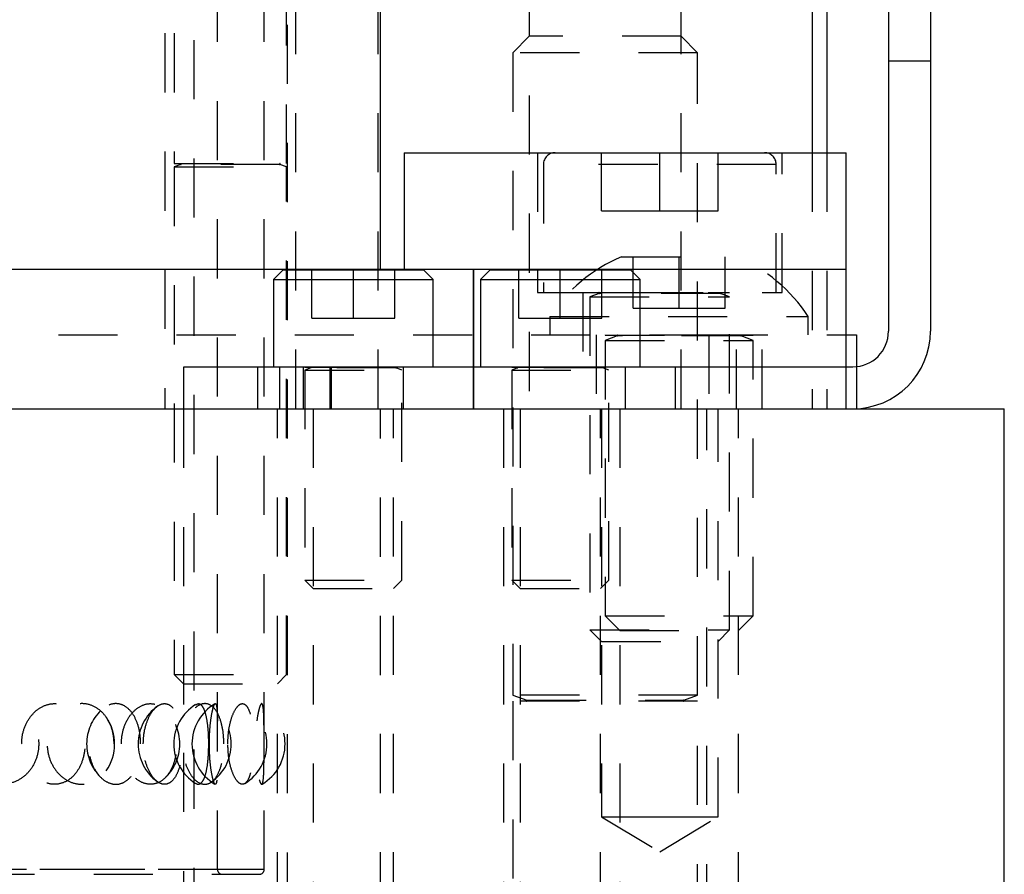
# Model space of a CAD drawing. Header units: inches. Extents: x 1880 to 2363, y -453 to -54.
# Tile 140 of 256: x 1931.16 to 1932.83, y -451.04 to -449.6. Entities that reach past the tile are written whole.
import ezdxf

# ---------------------------------------------------------------- set-up
doc = ezdxf.new("R2010")
doc.units = ezdxf.units.IN
doc.header["$LTSCALE"] = 0.5
doc.header["$MEASUREMENT"] = 0
doc.linetypes.add('HIDDEN', pattern=[0.225, 0.15, -0.075])
doc.layers.add('SID-M-H', color=4, linetype='HIDDEN')
doc.layers.add('SID-M-S', color=105, linetype='Continuous')

msp = doc.modelspace()

# ---------------------------------------------------------------- linework, layer by layer
at = {"layer": 'SID-M-H'}
for p, q in [((1931.45734, -451.53057), (1931.45734, -448.12807)), ((1931.49671, -451.03358), (1931.49671, -448.13594)), ((1931.57545, -451.03358), (1931.57545, -448.28555)), ((1931.61482, -452.10445), (1931.61482, -448.28555)), ((1931.76842, -450.25405), (1931.76842, -449.00405)), ((1932.02392, -449.12405), (1932.02392, -450.25405)), ((1932.28092, -450.25405), (1932.28092, -449.12405)), ((1931.4078, -449.21905), (1931.4078, -450.25405)), ((1931.42342, -449.21905), (1931.42342, -449.83945)), ((1931.61342, -449.83945), (1931.61342, -449.21905)), ((1931.62905, -450.25405), (1931.62905, -449.21905)), ((1932.02392, -449.62405), (1931.99617, -449.6518)), ((1932.28092, -449.62405), (1932.02392, -449.62405)), ((1932.30867, -449.6518), (1932.28092, -449.62405)), ((1932.30867, -449.6518), (1931.99617, -449.6518)), ((1931.99617, -449.6518), (1931.99617, -450.73856)), ((1932.30867, -450.73856), (1932.30867, -449.6518)), ((1932.63142, -449.66555), (1932.70242, -449.66555)), ((1931.81218, -449.82098), (1931.81218, -450.01783)), ((1932.03805, -449.82098), (1932.03805, -450.0572)), ((1932.14632, -449.91941), (1932.14632, -449.82098)), ((1932.14632, -449.91941), (1932.14632, -449.82098)), ((1932.24475, -449.91941), (1932.24475, -449.82098)), ((1932.24475, -449.91941), (1932.24475, -449.82098)), ((1932.34317, -449.91941), (1932.34317, -449.82098)), ((1932.34317, -449.91941), (1932.34317, -449.82098)), ((1932.45144, -450.0572), (1932.45144, -449.82098)), ((1932.50242, -449.82098), (1932.50242, -450.25405)), ((1932.52742, -449.82098), (1932.52742, -450.25405)), ((1931.42342, -449.83945), (1931.61342, -449.83945)), ((1931.43473, -449.84098), (1931.42342, -449.84509)), ((1931.42342, -449.84509), (1931.61342, -449.84509)), ((1931.42342, -449.84509), (1931.42342, -450.70355)), ((1931.60212, -449.84098), (1931.43473, -449.84098)), ((1931.61342, -449.84509), (1931.60212, -449.84098)), ((1931.61342, -450.70355), (1931.61342, -449.84509)), ((1932.0479, -449.84067), (1932.0479, -450.0572)), ((1932.0479, -449.84067), (1932.0479, -450.0572)), ((1932.44114, -449.84067), (1932.04835, -449.84067)), ((1932.44114, -449.84067), (1932.04835, -449.84067)), ((1932.4416, -450.0572), (1932.4416, -449.84067)), ((1932.4416, -450.0572), (1932.4416, -449.84067)), ((1932.14632, -449.91941), (1932.24475, -449.91941)), ((1932.14632, -449.91941), (1932.24475, -449.91941)), ((1932.24475, -449.91941), (1932.34317, -449.91941)), ((1932.24475, -449.91941), (1932.34317, -449.91941)), ((1932.17992, -449.99705), (1932.37492, -449.99705)), ((1932.19942, -450.08405), (1932.19942, -449.99705)), ((1932.27742, -450.08405), (1932.27742, -449.99705)), ((1932.35542, -450.08405), (1932.35542, -449.99705)), ((1931.65611, -450.10105), (1931.65611, -450.01905)), ((1931.72642, -450.10105), (1931.72642, -450.01905)), ((1931.79674, -450.10105), (1931.79674, -450.01905)), ((1932.00611, -450.10105), (1932.00611, -450.01905)), ((1932.07642, -450.10105), (1932.07642, -450.01905)), ((1932.14674, -450.10105), (1932.14674, -450.01905)), ((1932.03805, -450.0572), (1932.21803, -450.0572)), ((1932.11482, -450.0572), (1932.11482, -450.25405)), ((1932.12664, -450.0572), (1932.12664, -450.0576)), ((1932.12664, -450.0572), (1932.12664, -450.0576)), ((1932.12664, -450.0576), (1932.36286, -450.0576)), ((1932.12664, -450.0576), (1932.36286, -450.0576)), ((1932.14212, -450.05912), (1932.12664, -450.06476)), ((1932.14212, -450.05912), (1932.12664, -450.06476)), ((1932.34693, -450.05912), (1932.14256, -450.05912)), ((1932.34693, -450.05912), (1932.14256, -450.05912)), ((1932.21803, -450.0572), (1932.45144, -450.0572)), ((1932.36286, -450.06476), (1932.34737, -450.05912)), ((1932.36286, -450.06476), (1932.34737, -450.05912)), ((1932.36286, -450.0576), (1932.36286, -450.0572)), ((1932.36286, -450.0576), (1932.36286, -450.0572)), ((1932.37467, -450.25405), (1932.37467, -450.0572)), ((1932.12664, -450.06476), (1932.36286, -450.06476)), ((1932.12664, -450.06476), (1932.36286, -450.06476)), ((1932.12664, -450.06476), (1932.12664, -450.62807)), ((1932.12664, -450.06476), (1932.12664, -450.62807)), ((1932.36286, -450.62807), (1932.36286, -450.06476)), ((1932.36286, -450.62807), (1932.36286, -450.06476)), ((1932.19942, -450.08405), (1932.27742, -450.08405)), ((1932.27742, -450.08405), (1932.35542, -450.08405)), ((1931.65611, -450.10105), (1931.72642, -450.10105)), ((1931.72642, -450.10105), (1931.79674, -450.10105)), ((1932.00611, -450.10105), (1932.07642, -450.10105)), ((1932.05892, -450.09805), (1932.49592, -450.09805)), ((1932.05892, -450.09805), (1932.05892, -450.12905)), ((1932.07642, -450.10105), (1932.14674, -450.10105)), ((1932.49592, -450.12905), (1932.49592, -450.09805)), ((1929.82742, -450.12905), (1932.32742, -450.12905)), ((1932.13692, -450.12905), (1932.13692, -450.25405)), ((1932.15242, -450.12905), (1932.15242, -450.12945)), ((1932.15242, -450.12945), (1932.40242, -450.12945)), ((1932.32742, -450.12905), (1932.32742, -450.25405)), ((1932.32742, -450.12905), (1932.55971, -450.12905)), ((1932.32742, -450.12905), (1932.32742, -450.25405)), ((1932.40242, -450.12945), (1932.40242, -450.12905)), ((1932.41792, -450.25405), (1932.41792, -450.12905)), ((1932.17273, -450.13098), (1932.15242, -450.13837)), ((1932.15242, -450.13837), (1932.40242, -450.13837)), ((1932.15242, -450.13837), (1932.15242, -450.60455)), ((1932.38167, -450.13098), (1932.17317, -450.13098)), ((1932.40242, -450.13837), (1932.38212, -450.13098)), ((1932.40242, -450.60455), (1932.40242, -450.13837)), ((1931.60142, -450.18305), (1931.60142, -450.25405)), ((1931.64142, -450.18305), (1931.64142, -450.25405)), ((1931.64442, -450.18305), (1931.64442, -450.18345)), ((1931.64442, -450.18345), (1931.80842, -450.18345)), ((1931.65423, -450.18498), (1931.64442, -450.18854)), ((1931.64442, -450.18854), (1931.80842, -450.18854)), ((1931.64442, -450.18854), (1931.64442, -450.54405)), ((1931.79862, -450.18498), (1931.65423, -450.18498)), ((1931.68642, -450.18305), (1931.68642, -450.25405)), ((1931.68642, -450.18305), (1931.68642, -450.25405)), ((1931.68942, -450.25405), (1931.68942, -450.18305)), ((1931.80842, -450.18854), (1931.79862, -450.18498)), ((1931.80842, -450.18345), (1931.80842, -450.18305)), ((1931.80842, -450.54405), (1931.80842, -450.18854)), ((1931.81142, -450.25405), (1931.81142, -450.18305)), ((1931.92978, -450.25405), (1931.92978, -450.18305)), ((1931.92978, -450.18305), (1931.92978, -450.25405)), ((1931.99442, -450.18305), (1931.99442, -450.18345)), ((1931.99442, -450.18345), (1932.15842, -450.18345)), ((1932.00423, -450.18498), (1931.99442, -450.18854)), ((1931.99442, -450.18854), (1932.15842, -450.18854)), ((1931.99442, -450.18854), (1931.99442, -450.54405)), ((1932.14862, -450.18498), (1932.00423, -450.18498)), ((1932.15842, -450.18854), (1932.14862, -450.18498)), ((1932.15842, -450.18345), (1932.15842, -450.18305)), ((1932.15842, -450.54405), (1932.15842, -450.18854)), ((1932.18642, -450.18305), (1932.18642, -450.25405)), ((1932.18642, -450.18305), (1932.18642, -450.25405)), ((1932.27142, -450.25405), (1932.27142, -450.18305)), ((1932.55971, -450.25405), (1932.55971, -450.18305)), ((1932.57742, -450.18275), (1932.57742, -450.25392)), ((1931.43892, -450.25405), (1931.43892, -450.80367)), ((1931.59792, -452.50405), (1931.59792, -450.25405)), ((1931.65842, -450.25405), (1931.65842, -452.50405)), ((1931.7723, -452.10445), (1931.7723, -450.25405)), ((1931.7723, -452.50405), (1931.7723, -450.25405)), ((1931.79442, -452.50405), (1931.79442, -450.25405)), ((1931.98042, -450.25405), (1931.98042, -452.12405)), ((1932.00842, -450.25405), (1932.00842, -452.50405)), ((1932.14442, -452.50405), (1932.14442, -450.25405)), ((1932.14632, -450.25405), (1932.14632, -450.94405)), ((1932.17692, -450.25405), (1932.17692, -452.50405)), ((1932.32442, -452.12405), (1932.32442, -450.25405)), ((1932.34317, -450.94405), (1932.34317, -450.25405)), ((1932.37792, -452.50405), (1932.37792, -450.25405)), ((1931.64442, -450.54405), (1931.80842, -450.54405)), ((1931.64442, -450.54405), (1931.65842, -450.55805)), ((1931.79442, -450.55805), (1931.80842, -450.54405)), ((1931.99442, -450.54405), (1932.15842, -450.54405)), ((1931.99442, -450.54405), (1932.00842, -450.55805)), ((1932.14442, -450.55805), (1932.15842, -450.54405)), ((1931.65842, -450.55805), (1931.79442, -450.55805)), ((1932.00842, -450.55805), (1932.14442, -450.55805)), ((1932.15242, -450.60455), (1932.40242, -450.60455)), ((1932.15242, -450.60455), (1932.17692, -450.62905)), ((1932.37792, -450.62905), (1932.40242, -450.60455)), ((1932.12664, -450.62807), (1932.36286, -450.62807)), ((1932.12664, -450.62807), (1932.36286, -450.62807)), ((1932.12664, -450.62807), (1932.14632, -450.64775)), ((1932.12664, -450.62807), (1932.14632, -450.64775)), ((1932.17692, -450.62905), (1932.37792, -450.62905)), ((1932.34317, -450.64775), (1932.36286, -450.62807)), ((1932.34317, -450.64775), (1932.36286, -450.62807)), ((1932.14632, -450.64775), (1932.34317, -450.64775)), ((1932.14632, -450.64775), (1932.34317, -450.64775)), ((1931.42342, -450.70355), (1931.61342, -450.70355)), ((1931.42342, -450.70355), (1931.43892, -450.71905)), ((1931.59792, -450.71905), (1931.61342, -450.70355)), ((1931.43892, -450.71905), (1931.59792, -450.71905)), ((1932.30867, -450.73856), (1931.99617, -450.73856)), ((1931.99617, -450.73856), (1932.01973, -450.74713)), ((1932.28512, -450.74713), (1932.30867, -450.73856)), ((1932.30867, -450.74866), (1931.99617, -450.74866)), ((1931.99617, -450.74866), (1931.99617, -452.12405)), ((1932.02018, -450.74713), (1932.28467, -450.74713)), ((1932.30867, -452.12405), (1932.30867, -450.74866)), ((1931.43892, -450.83592), (1931.43892, -452.50405)), ((1932.14632, -450.94405), (1932.24475, -450.94405)), ((1932.14632, -450.94405), (1932.24475, -451.00319)), ((1932.24475, -450.94405), (1932.34317, -450.94405)), ((1932.24475, -451.00319), (1932.34317, -450.94405)), ((1931.57371, -451.03358), (1930.08114, -451.03358)), ((1930.08727, -451.04146), (1931.56758, -451.04146)), ((1931.49627, -451.03358), (1930.15858, -451.03358))]:
    msp.add_line(p, q, dxfattribs=at)
for centre, radius, start, end in [((1932.06758, -449.84067), 0.01969, 90, 180), ((1932.06758, -449.84067), 0.01969, 90, 180), ((1932.42191, -449.84067), 0.01969, 0, 90), ((1932.42191, -449.84067), 0.01969, 0, 90), ((1931.43446, -449.84024), 0.000787, 290, 90), ((1931.60239, -449.84024), 0.000787, 90, 250), ((1932.28491, -450.24581), 0.27, 112.88177, 146.82246), ((1932.26994, -450.24581), 0.27, 33.17754, 67.11823), ((1932.14185, -450.05838), 0.000787, 290, 90), ((1932.14185, -450.05838), 0.000787, 290, 90), ((1932.34764, -450.05838), 0.000787, 90, 250), ((1932.34764, -450.05838), 0.000787, 90, 250), ((1932.17246, -450.13024), 0.000787, 290, 90), ((1932.38239, -450.13024), 0.000787, 90, 250), ((1931.65396, -450.18424), 0.000787, 290, 90), ((1931.79889, -450.18424), 0.000787, 90, 250), ((1932.00396, -450.18424), 0.000787, 290, 90), ((1932.14889, -450.18424), 0.000787, 90, 250), ((1931.44114, -450.82098), 0.07874, 125.75209, 180), ((1931.35406, -450.82098), 0.07874, 311.68963, 48.13676), ((1931.5014, -450.82098), 0.07874, 122.24154, 180), ((1931.5322, -450.82098), 0.07874, 120.36032, 180), ((1931.44114, -450.82098), 0.07874, 305.22991, 54.89493), ((1931.5014, -450.82098), 0.07874, 301.90391, 58.06964), ((1931.5322, -450.82098), 0.07874, 300.5135, 59.60359), ((1932.01946, -450.74787), 0.000787, 270, 70), ((1932.28539, -450.74787), 0.000787, 110, 270), ((1931.35406, -450.82098), 0.07874, 133.95272, 180), ((1931.24396, -450.82098), 0.07874, 324.49643, 34.78852), ((1931.35406, -450.82098), 0.07874, 180, 225.54569), ((1931.44114, -450.82098), 0.07874, 180, 233.81302), ((1931.5014, -450.82098), 0.07874, 180, 237.88452), ((1931.5322, -450.82098), 0.07874, 180, 239.41723), ((1931.50459, -451.03358), 0.00787, 180, 270), ((1931.56758, -451.03358), 0.00787, 270, 0)]:
    msp.add_arc(centre, radius, start, end, dxfattribs=at)
for points, knots in [([(1931.06641, -450.82098), (1931.06712, -450.82851), (1931.06854, -450.84357), (1931.07953, -450.86364), (1931.09565, -450.87914), (1931.1159, -450.88843), (1931.13796, -450.8902), (1931.15923, -450.88394), (1931.17708, -450.87024), (1931.18942, -450.85086), (1931.19507, -450.82835), (1931.1938, -450.80542), (1931.18602, -450.78439), (1931.17243, -450.76726), (1931.15412, -450.75579), (1931.13273, -450.75147), (1931.11061, -450.75511), (1931.09053, -450.76653), (1931.07535, -450.78431), (1931.06748, -450.80359), (1931.06671, -450.81615), (1931.06641, -450.82098)], [0, 0, 0, 0, 0.0520028, 0.1039827, 0.1564753, 0.2102848, 0.2652762, 0.3208623, 0.3762398, 0.4306423, 0.4836601, 0.5355284, 0.5870576, 0.6391963, 0.6925647, 0.7472181, 0.8026932, 0.8582301, 0.9130199, 0.9664974, 1, 1, 1, 1]), ([(1931.16535, -450.82098), (1931.166, -450.82879), (1931.16732, -450.84442), (1931.17753, -450.86517), (1931.19229, -450.88068), (1931.21001, -450.88909), (1931.22814, -450.8898), (1931.2448, -450.88312), (1931.25859, -450.86987), (1931.26834, -450.85121), (1931.27308, -450.82885), (1931.27212, -450.80519), (1931.2653, -450.78316), (1931.25324, -450.76564), (1931.23733, -450.75478), (1931.21948, -450.75156), (1931.20167, -450.7559), (1931.18564, -450.76712), (1931.1732, -450.78416), (1931.16636, -450.80311), (1931.16564, -450.81583), (1931.16535, -450.82098)], [0, 0, 0, 0, 0.0554579, 0.1109395, 0.1658403, 0.2192081, 0.2711117, 0.3223399, 0.3739729, 0.4268563, 0.4812619, 0.5368274, 0.5927419, 0.6480375, 0.7019377, 0.7542614, 0.8055938, 0.8569812, 0.9093952, 0.9633154, 1, 1, 1, 1]), ([(1931.32179, -450.82098), (1931.32123, -450.82851), (1931.32011, -450.84357), (1931.31132, -450.86364), (1931.29812, -450.87914), (1931.281, -450.88843), (1931.26164, -450.8902), (1931.24222, -450.88394), (1931.22534, -450.87024), (1931.21335, -450.85086), (1931.20777, -450.82835), (1931.20903, -450.80542), (1931.21668, -450.78439), (1931.22978, -450.76726), (1931.24695, -450.75579), (1931.2663, -450.75147), (1931.28554, -450.75511), (1931.30236, -450.76653), (1931.31469, -450.78431), (1931.32094, -450.80359), (1931.32156, -450.81615), (1931.32179, -450.82098)], [0, 0, 0, 0, 0.0520028, 0.1039827, 0.1564753, 0.2102848, 0.2652762, 0.3208623, 0.3762398, 0.4306423, 0.4836601, 0.5355284, 0.5870576, 0.6391963, 0.6925647, 0.7472181, 0.8026932, 0.8582301, 0.9130199, 0.9664974, 1, 1, 1, 1]), ([(1931.36665, -450.82098), (1931.36621, -450.82879), (1931.36531, -450.84442), (1931.35819, -450.86517), (1931.34741, -450.88068), (1931.33373, -450.88909), (1931.31883, -450.8898), (1931.30426, -450.88312), (1931.29154, -450.86987), (1931.28214, -450.85121), (1931.27744, -450.82885), (1931.2784, -450.80519), (1931.2851, -450.78316), (1931.29655, -450.76564), (1931.31091, -450.75478), (1931.32606, -450.75156), (1931.34027, -450.7559), (1931.35232, -450.76712), (1931.36123, -450.78416), (1931.36596, -450.80311), (1931.36645, -450.81583), (1931.36665, -450.82098)], [0, 0, 0, 0, 0.0554579, 0.1109395, 0.1658403, 0.2192081, 0.2711117, 0.3223399, 0.3739729, 0.4268563, 0.4812619, 0.5368274, 0.5927419, 0.6480375, 0.7019377, 0.7542614, 0.8055938, 0.8569812, 0.9093952, 0.9633154, 1, 1, 1, 1]), ([(1931.33405, -450.82098), (1931.33461, -450.82851), (1931.33571, -450.84357), (1931.34421, -450.86364), (1931.35652, -450.87914), (1931.37173, -450.88843), (1931.38796, -450.8902), (1931.40328, -450.88394), (1931.41585, -450.87024), (1931.42439, -450.85086), (1931.42825, -450.82835), (1931.42739, -450.80542), (1931.42204, -450.78439), (1931.4126, -450.76726), (1931.39963, -450.75579), (1931.38415, -450.75147), (1931.36779, -450.75511), (1931.35263, -450.76653), (1931.34098, -450.78431), (1931.33489, -450.80359), (1931.33429, -450.81615), (1931.33405, -450.82098)], [0, 0, 0, 0, 0.0520028, 0.1039827, 0.1564753, 0.2102848, 0.2652762, 0.3208623, 0.3762398, 0.4306423, 0.4836601, 0.5355284, 0.5870576, 0.6391963, 0.6925647, 0.7472181, 0.8026932, 0.8582301, 0.9130199, 0.9664974, 1, 1, 1, 1]), ([(1931.37111, -450.82098), (1931.37156, -450.82879), (1931.37245, -450.84442), (1931.3793, -450.86517), (1931.38901, -450.88068), (1931.40036, -450.88909), (1931.4116, -450.8898), (1931.42158, -450.88312), (1931.42955, -450.86987), (1931.43504, -450.85121), (1931.43765, -450.82885), (1931.43712, -450.80519), (1931.43335, -450.78316), (1931.4265, -450.76564), (1931.41715, -450.75478), (1931.40628, -450.75156), (1931.39505, -450.7559), (1931.38466, -450.76712), (1931.3764, -450.78416), (1931.37179, -450.80311), (1931.37131, -450.81583), (1931.37111, -450.82098)], [0, 0, 0, 0, 0.0554579, 0.1109395, 0.1658403, 0.2192081, 0.2711117, 0.3223399, 0.3739729, 0.4268563, 0.4812619, 0.5368274, 0.5927419, 0.6480375, 0.7019377, 0.7542614, 0.8055938, 0.8569812, 0.9093952, 0.9633154, 1, 1, 1, 1]), ([(1931.50739, -450.82098), (1931.50708, -450.82851), (1931.50646, -450.84357), (1931.50153, -450.86364), (1931.49394, -450.87914), (1931.48379, -450.88843), (1931.47191, -450.8902), (1931.4596, -450.88394), (1931.4486, -450.87024), (1931.44063, -450.85086), (1931.43687, -450.82835), (1931.43772, -450.80542), (1931.44286, -450.78439), (1931.45152, -450.76726), (1931.46263, -450.75579), (1931.4748, -450.75147), (1931.48651, -450.75511), (1931.4964, -450.76653), (1931.50343, -450.78431), (1931.50691, -450.80359), (1931.50726, -450.81615), (1931.50739, -450.82098)], [0, 0, 0, 0, 0.0520028, 0.1039827, 0.1564753, 0.2102848, 0.2652762, 0.3208623, 0.3762398, 0.4306423, 0.4836601, 0.5355284, 0.5870576, 0.6391963, 0.6925647, 0.7472181, 0.8026932, 0.8582301, 0.9130199, 0.9664974, 1, 1, 1, 1]), ([(1931.4598, -450.75493), (1931.4614, -450.75393), (1931.46532, -450.75148), (1931.47091, -450.75608), (1931.47589, -450.76707), (1931.47932, -450.78418), (1931.48104, -450.80311), (1931.48122, -450.81583), (1931.48129, -450.82098)], [0, 0, 0, 0, 0.1255494, 0.3082135, 0.4910736, 0.6775867, 0.8694592, 1, 1, 1, 1]), ([(1931.48287, -450.82098), (1931.48302, -450.82879), (1931.48333, -450.84442), (1931.48564, -450.86517), (1931.48862, -450.88068), (1931.49164, -450.88909), (1931.49405, -450.8898), (1931.49561, -450.88312), (1931.49641, -450.86987), (1931.49667, -450.85121), (1931.49671, -450.82885), (1931.49671, -450.80519), (1931.49662, -450.78316), (1931.49616, -450.76564), (1931.495, -450.75478), (1931.49299, -450.75156), (1931.49029, -450.7559), (1931.48732, -450.76712), (1931.48468, -450.78416), (1931.4831, -450.80311), (1931.48293, -450.81583), (1931.48287, -450.82098)], [0, 0, 0, 0, 0.0554579, 0.1109395, 0.1658403, 0.2192081, 0.2711117, 0.3223399, 0.3739729, 0.4268563, 0.4812619, 0.5368274, 0.5927419, 0.6480375, 0.7019377, 0.7542614, 0.8055938, 0.8569812, 0.9093952, 0.9633154, 1, 1, 1, 1]), ([(1931.5141, -450.82098), (1931.5144, -450.82851), (1931.51499, -450.84357), (1931.51953, -450.86364), (1931.5259, -450.87914), (1931.53345, -450.88843), (1931.54105, -450.8902), (1931.54775, -450.88394), (1931.55287, -450.87024), (1931.55613, -450.85086), (1931.55755, -450.82835), (1931.55723, -450.80542), (1931.55525, -450.78439), (1931.55158, -450.76726), (1931.54619, -450.75579), (1931.53931, -450.75147), (1931.53153, -450.75511), (1931.52392, -450.76653), (1931.51782, -450.78431), (1931.51455, -450.80359), (1931.51422, -450.81615), (1931.5141, -450.82098)], [0, 0, 0, 0, 0.0520028, 0.1039827, 0.1564753, 0.2102848, 0.2652762, 0.3208623, 0.3762398, 0.4306423, 0.4836601, 0.5355284, 0.5870576, 0.6391963, 0.6925647, 0.7472181, 0.8026932, 0.8582301, 0.9130199, 0.9664974, 1, 1, 1, 1]), ([(1931.57541, -450.82098), (1931.5754, -450.82851), (1931.57539, -450.84357), (1931.57517, -450.86364), (1931.57451, -450.87914), (1931.57308, -450.88843), (1931.57074, -450.8902), (1931.56768, -450.88394), (1931.56446, -450.87024), (1931.56188, -450.85086), (1931.5606, -450.82835), (1931.56089, -450.80542), (1931.56262, -450.78439), (1931.56535, -450.76726), (1931.56848, -450.75579), (1931.57137, -450.75147), (1931.57353, -450.75511), (1931.57477, -450.76653), (1931.57528, -450.78431), (1931.5754, -450.80359), (1931.57541, -450.81615), (1931.57541, -450.82098)], [0, 0, 0, 0, 0.0520028, 0.1039827, 0.1564753, 0.2102848, 0.2652762, 0.3208623, 0.3762398, 0.4306423, 0.4836601, 0.5355284, 0.5870576, 0.6391963, 0.6925647, 0.7472181, 0.8026932, 0.8582301, 0.9130199, 0.9664974, 1, 1, 1, 1]), ([(1931.48129, -450.82098), (1931.48113, -450.8288), (1931.48081, -450.84443), (1931.47817, -450.86514), (1931.47391, -450.88079), (1931.46808, -450.8887), (1931.46303, -450.89056), (1931.46024, -450.88774), (1931.45979, -450.88728)], [0, 0, 0, 0, 0.197234, 0.3945525, 0.5898053, 0.779606, 0.9641991, 1, 1, 1, 1])]:
    msp.add_open_spline(points, degree=3, knots=knots, dxfattribs=at)
at = {"layer": 'SID-M-S'}
for p, q in [((1931.7723, -450.01783), (1931.7723, -448.28555)), ((1932.50242, -448.77905), (1932.50242, -449.82098)), ((1932.52742, -448.77905), (1932.52742, -449.82098)), ((1932.63142, -449.18405), (1932.63142, -450.12305)), ((1932.70242, -449.18405), (1932.70242, -450.12305)), ((1931.81217, -449.82098), (1931.81217, -450.01783)), ((1931.81217, -449.82098), (1932.13784, -449.82098)), ((1932.13784, -449.82098), (1932.5602, -449.82098)), ((1932.5602, -450.01783), (1932.5602, -449.82098)), ((1932.56021, -450.01783), (1932.56021, -449.82098)), ((1930.52639, -450.01783), (1931.90386, -450.01783)), ((1931.60782, -450.01905), (1931.59142, -450.03545)), ((1931.60782, -450.01905), (1931.84502, -450.01905)), ((1931.86142, -450.03545), (1931.84502, -450.01905)), ((1931.90386, -450.01783), (1932.55706, -450.01783)), ((1931.92978, -450.18305), (1931.92978, -450.01783)), ((1931.92978, -450.01783), (1931.92978, -450.18305)), ((1931.95782, -450.01905), (1931.94142, -450.03545)), ((1931.95782, -450.01905), (1932.19502, -450.01905)), ((1932.21142, -450.03545), (1932.19502, -450.01905)), ((1932.55706, -450.01783), (1932.5602, -450.01783)), ((1932.55971, -450.18305), (1932.55971, -450.01783)), ((1931.59142, -450.03545), (1931.59142, -450.18305)), ((1931.59142, -450.03545), (1931.86142, -450.03545)), ((1931.86142, -450.18305), (1931.86142, -450.03545)), ((1931.94142, -450.03545), (1931.94142, -450.18305)), ((1931.94142, -450.03545), (1932.21142, -450.03545)), ((1932.21142, -450.18305), (1932.21142, -450.03545)), ((1932.55971, -450.12905), (1932.57742, -450.12905)), ((1932.57742, -450.12905), (1932.57742, -450.18275)), ((1931.43942, -450.25405), (1931.43942, -450.18305)), ((1931.43942, -450.18305), (1931.56442, -450.18305)), ((1931.56442, -450.18305), (1931.56442, -450.25405)), ((1931.56442, -450.18305), (1932.57142, -450.18305)), ((1926.82742, -450.25405), (1932.82742, -450.25405)), ((1931.56442, -450.25405), (1932.57142, -450.25405)), ((1932.57742, -450.25392), (1932.57742, -450.25405)), ((1932.82742, -451.50405), (1932.82742, -450.25405))]:
    msp.add_line(p, q, dxfattribs=at)
for radius in [0.131, 0.06]:
    msp.add_arc((1932.57142, -450.12305), radius, 270, 0, dxfattribs=at)

doc.saveas('drawing.dxf')
